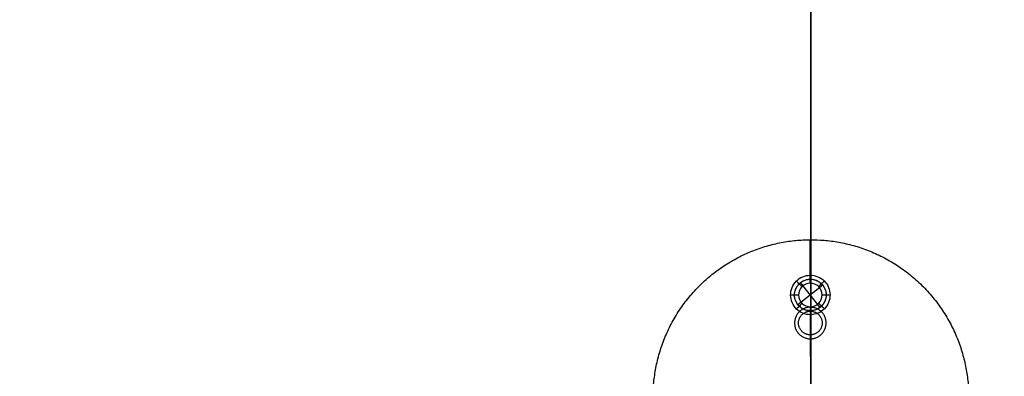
# Model space of a CAD drawing. Header units: millimetres. Extents: x -4500 to 4500, y -4499 to 4501.
# Tile 3 of 16: x -2005 to 490, y -2907 to -2004. Entities that reach past the tile are written whole.
import ezdxf

# ---------------------------------------------------------------- set-up
doc = ezdxf.new("R2010")
doc.units = ezdxf.units.MM
doc.header["$MEASUREMENT"] = 0
doc.layers.add('Legs', color=7, linetype='Continuous', true_color=0x000000)
doc.layers.add('Table top', color=7, linetype='Continuous', true_color=0xa4c48b)

msp = doc.modelspace()

# ---------------------------------------------------------------- linework, layer by layer
at = {"layer": 'Legs'}
for p, q in [((-0.4, -1491.5, 6751.1), (-0.4, -2739, 5451.7)), ((-2.2, -2651.4, 7080.1), (-2.7, -2561.4, 7080.1)), ((-2.1, -2671.4, 7100.1), (-2.7, -2561.4, 7100.1)), ((1.8, -3361.4, 7100.1), (-1.7, -2731.4, 7100.1)), ((1.8, -3361.4, 7080.1), (-1.6, -2751.4, 7080.1))]:
    msp.add_line(p, q, dxfattribs=at)
for points, knots in [([(-2.7, -2561.4, 7080.1), (-402.7, -2563.7, 7080.1), (-400.4, -2963.6, 7080.1), (-398.2, -3363.6, 7080.1), (1.8, -3361.4, 7080.1), (401.8, -3359.2, 7080.1), (399.5, -2959.2, 7080.1), (397.3, -2559.2, 7080.1), (-2.7, -2561.4, 7080.1)], [0, 0, 0, 6.283185, 6.283185, 12.566371, 12.566371, 18.849556, 18.849556, 25.132741, 25.132741, 25.132741]), ([(-2.7, -2561.4, 7100.1), (-402.7, -2563.7, 7100.1), (-400.4, -2963.6, 7100.1), (-398.2, -3363.6, 7100.1), (1.8, -3361.4, 7100.1), (401.8, -3359.2, 7100.1), (399.5, -2959.2, 7100.1), (397.3, -2559.2, 7100.1), (-2.7, -2561.4, 7100.1)], [0, 0, 0, 6.283185, 6.283185, 12.566371, 12.566371, 18.849556, 18.849556, 25.132741, 25.132741, 25.132741]), ([(-2.7, -2561.4, 7090.1), (-402.7, -2563.7, 7090.1), (-400.4, -2963.6, 7090.1), (-398.2, -3363.6, 7090.1), (1.8, -3361.4, 7090.1), (401.8, -3359.2, 7090.1), (399.5, -2959.2, 7090.1), (397.3, -2559.2, 7090.1), (-2.7, -2561.4, 7090.1)], [0, 0, 0, 6.283185, 6.283185, 12.566371, 12.566371, 18.849556, 18.849556, 25.132741, 25.132741, 25.132741]), ([(-6.4, -2812.2, 7299.1), (-46.2, -2807.6, 7299.1), (-41.6, -2767.9, 7299.1), (-37.1, -2728.1, 7299.1), (2.7, -2732.7, 7299.1), (42.4, -2737.2, 7299.1), (37.9, -2777, 7299.1), (33.3, -2816.7, 7299.1), (-6.4, -2812.2, 7299.1)], [-1.885931, -1.885931, -1.885931, -1.414449, -1.414449, -0.942966, -0.942966, -0.471483, -0.471483, 0, 0, 0]), ([(-6.4, -2812.2, 7099.1), (-46.2, -2807.6, 7099.1), (-41.6, -2767.9, 7099.1), (-37.1, -2728.1, 7099.1), (2.7, -2732.7, 7099.1), (42.4, -2737.2, 7099.1), (37.9, -2777, 7099.1), (33.3, -2816.7, 7099.1), (-6.4, -2812.2, 7099.1)], [-1.885931, -1.885931, -1.885931, -1.414449, -1.414449, -0.942966, -0.942966, -0.471483, -0.471483, 0, 0, 0]), ([(-6.4, -2812.2, 7299.1), (-46.2, -2807.6, 7299.1), (-41.6, -2767.9, 7299.1), (-37.1, -2728.1, 7299.1), (2.7, -2732.7, 7299.1), (42.4, -2737.2, 7299.1), (37.9, -2777, 7299.1), (33.3, -2816.7, 7299.1), (-6.4, -2812.2, 7299.1)], [-1.885931, -1.885931, -1.885931, -1.414449, -1.414449, -0.942966, -0.942966, -0.471483, -0.471483, 0, 0, 0]), ([(-6.4, -2812.2, 7099.1), (-46.2, -2807.6, 7099.1), (-41.6, -2767.9, 7099.1), (-37.1, -2728.1, 7099.1), (2.7, -2732.7, 7099.1), (42.4, -2737.2, 7099.1), (37.9, -2777, 7099.1), (33.3, -2816.7, 7099.1), (-6.4, -2812.2, 7099.1)], [-1.885931, -1.885931, -1.885931, -1.414449, -1.414449, -0.942966, -0.942966, -0.471483, -0.471483, 0, 0, 0]), ([(-5.3, -2802.3, 7299.1), (24.5, -2805.7, 7299.1), (27.9, -2775.8, 7299.1), (31.3, -2746, 7299.1), (1.5, -2742.6, 7299.1), (-28.3, -2739.2, 7299.1), (-31.7, -2769, 7299.1), (-35.1, -2798.8, 7299.1), (-5.3, -2802.3, 7299.1)], [0, 0, 0, 0.471483, 0.471483, 0.942966, 0.942966, 1.414449, 1.414449, 1.885931, 1.885931, 1.885931]), ([(-5.3, -2802.3, 7099.1), (24.5, -2805.7, 7099.1), (27.9, -2775.8, 7099.1), (31.3, -2746, 7099.1), (1.5, -2742.6, 7099.1), (-28.3, -2739.2, 7099.1), (-31.7, -2769, 7099.1), (-35.1, -2798.8, 7099.1), (-5.3, -2802.3, 7099.1)], [0, 0, 0, 0.471483, 0.471483, 0.942966, 0.942966, 1.414449, 1.414449, 1.885931, 1.885931, 1.885931]), ([(-5.3, -2802.3, 7299.1), (24.5, -2805.7, 7299.1), (27.9, -2775.8, 7299.1), (31.3, -2746, 7299.1), (1.5, -2742.6, 7299.1), (-28.3, -2739.2, 7299.1), (-31.7, -2769, 7299.1), (-35.1, -2798.8, 7299.1), (-5.3, -2802.3, 7299.1)], [0, 0, 0, 0.471483, 0.471483, 0.942966, 0.942966, 1.414449, 1.414449, 1.885931, 1.885931, 1.885931]), ([(-5.3, -2802.3, 7099.1), (24.5, -2805.7, 7099.1), (27.9, -2775.8, 7099.1), (31.3, -2746, 7099.1), (1.5, -2742.6, 7099.1), (-28.3, -2739.2, 7099.1), (-31.7, -2769, 7099.1), (-35.1, -2798.8, 7099.1), (-5.3, -2802.3, 7099.1)], [0, 0, 0, 0.471483, 0.471483, 0.942966, 0.942966, 1.414449, 1.414449, 1.885931, 1.885931, 1.885931])]:
    msp.add_rational_spline(points, [1, 0.707106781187, 1, 0.707106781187, 1, 0.707106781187, 1, 0.707106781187, 1], degree=2, knots=knots, dxfattribs=at)
for points, degree in [([(-2.7, -2561.4, 7080.1), (-2.7, -2561.4, 7090.1), (-2.7, -2561.4, 7100.1)], 2), ([(-2.2, -2651.4, 7080.1), (-15.3, -2651.4, 7080.1), (-41.3, -2662.5, 7080.1), (-57.3, -2701.7, 7080.1), (-40.9, -2740.9, 7080.1), (-1.6, -2756.9, 7080.1), (37.5, -2740.4, 7080.1), (53.5, -2701.1, 7080.1), (37.1, -2662, 7080.1), (10.9, -2651.3, 7080.1), (-2.2, -2651.4, 7080.1)], 3), ([(-2.1, -2661.4, 7090.1), (-12.6, -2661.4, 7090.1), (-33.4, -2670.3, 7090.1), (-46.3, -2701.7, 7090.1), (-33.1, -2733, 7090.1), (-1.7, -2745.8, 7090.1), (29.6, -2732.6, 7090.1), (42.5, -2701.2, 7090.1), (29.3, -2669.9, 7090.1), (8.3, -2661.3, 7090.1), (-2.1, -2661.4, 7090.1)], 3), ([(-23.2, -2680.3, 7100.1), (-30.4, -2673.3, 7090.1), (-37.5, -2666.2, 7080.1)], 2), ([(-2.1, -2671.4, 7100.1), (-2.1, -2661.4, 7090.1), (-2.2, -2651.4, 7080.1)], 2), ([(19.2, -2680.1, 7100.1), (26.2, -2673, 7090.1), (33.3, -2665.9, 7080.1)], 2), ([(-2.1, -2671.4, 7100.1), (5.8, -2671.3, 7100.1), (21.5, -2677.8, 7100.1), (31.4, -2701.2, 7100.1), (21.8, -2724.8, 7100.1), (-1.7, -2734.7, 7100.1), (-25.3, -2725.1, 7100.1), (-35.2, -2701.6, 7100.1), (-25.5, -2678, 7100.1), (-9.9, -2671.4, 7100.1), (-2.1, -2671.4, 7100.1)], 3), ([(-31.9, -2701.6, 7100.1), (-41.9, -2701.6, 7090.1), (-51.9, -2701.7, 7080.1)], 2), ([(28.1, -2701.3, 7100.1), (38.1, -2701.2, 7090.1), (48.1, -2701.1, 7080.1)], 2), ([(-23, -2722.8, 7100.1), (-30, -2729.9, 7090.1), (-37.1, -2737, 7080.1)], 2), ([(-1.7, -2731.4, 7100.1), (-1.7, -2741.4, 7090.1), (-1.6, -2751.4, 7080.1)], 2), ([(19.4, -2722.5, 7100.1), (26.6, -2729.6, 7090.1), (33.7, -2736.6, 7080.1)], 2), ([(-6.4, -2812.2, 7299.1), (-6.4, -2812.2, 7199.1), (-6.4, -2812.2, 7099.1)], 2), ([(-6.4, -2812.2, 7299.1), (-6.4, -2812.2, 7199.1), (-6.4, -2812.2, 7099.1)], 2), ([(-5.3, -2802.3, 7299.1), (-5.3, -2802.3, 7199.1), (-5.3, -2802.3, 7099.1)], 2), ([(-5.3, -2802.3, 7299.1), (-5.3, -2802.3, 7199.1), (-5.3, -2802.3, 7099.1)], 2)]:
    msp.add_open_spline(points, degree=degree, dxfattribs=at)
msp.add_open_spline([(-0.4, -2810, 5451.7), (-0.4, -2867.6, 5391.7), (-0.4, -2974.9, 5263.2), (-0.4, -3107.8, 5049.6), (-0.4, -3209.6, 4819.5), (-0.4, -3255.5, 4658.5), (-0.4, -3272.6, 4577.2)], degree=3, knots=[-10.02241, -10.02241, -10.02241, -10.02241, -7.529004, -5.011205, -2.493406, 0, 0, 0, 0], dxfattribs=at)
at = {"layer": 'Table top'}
for p, q in [((-0.4, -4498.9, 7400.1), (-0.4, 4501.1, 7400.1)), ((-0.4, -735.1, 7100.1), (-0.4, -2661.4, 7100.1)), ((29.6, -2676.8, 7299.1), (-33.4, -2726.1, 7299.1)), ((22.8, -2732.9, 7299.1), (-26.6, -2669.9, 7299.1)), ((-0.4, -2741.4, 7100.1), (-0.4, -4298.9, 7100.1))]:
    msp.add_line(p, q, dxfattribs=at)
msp.add_circle((-0.4, 1.1, 7400.1), 4500, dxfattribs=at)
for points, weights, degree, knots in [([(-0.4, 4501.1, 7300.1), (260.2, 4501.1, 7300.1), (796.8, 4454.9, 7300.1), (1628, 4227.8, 7300.1), (2452.6, 3814.4, 7300.1), (3206.3, 3207.8, 7300.1), (3812.9, 2454.1, 7300.1), (4226.3, 1629.5, 7300.1), (4453.4, 798.4, 7300.1), (4499.6, 261.7, 7300.1), (4499.6, 1.1, 7300.1), (4499.6, -259.6, 7300.1), (4453.4, -796.2, 7300.1), (4226.3, -1627.4, 7300.1), (3812.9, -2451.9, 7300.1), (3206.3, -3205.6, 7300.1), (2452.6, -3812.2, 7300.1), (1628, -4225.6, 7300.1), (796.8, -4452.7, 7300.1), (260.2, -4498.9, 7300.1), (-0.4, -4498.9, 7300.1), (-261.1, -4498.9, 7300.1), (-797.7, -4452.7, 7300.1), (-1628.9, -4225.6, 7300.1), (-2453.4, -3812.2, 7300.1), (-3207.1, -3205.6, 7300.1), (-3813.7, -2451.9, 7300.1), (-4227.2, -1627.4, 7300.1), (-4454.2, -796.2, 7300.1), (-4500.4, -259.6, 7300.1), (-4500.4, 1.1, 7300.1), (-4500.4, 261.7, 7300.1), (-4454.2, 798.4, 7300.1), (-4227.2, 1629.5, 7300.1), (-3813.7, 2454.1, 7300.1), (-3207.1, 3207.8, 7300.1), (-2453.4, 3814.4, 7300.1), (-1628.9, 4227.8, 7300.1), (-797.7, 4454.9, 7300.1), (-261.1, 4501.1, 7300.1), (-0.4, 4501.1, 7300.1)], [1, 0.976570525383, 0.935334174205, 0.88909516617, 0.860154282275, 0.850252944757, 0.860154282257, 0.889095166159, 0.935334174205, 0.976570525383, 1, 0.976570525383, 0.935334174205, 0.88909516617, 0.860154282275, 0.850252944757, 0.860154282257, 0.889095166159, 0.935334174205, 0.976570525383, 1, 0.976570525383, 0.935334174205, 0.889095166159, 0.860154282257, 0.850252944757, 0.860154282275, 0.88909516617, 0.935334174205, 0.976570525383, 1, 0.976570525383, 0.935334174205, 0.889095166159, 0.860154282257, 0.850252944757, 0.860154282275, 0.88909516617, 0.935334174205, 0.976570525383, 1], 3, [0, 0, 0, 0, 8.481582, 16.963165, 26.153041, 35.342917, 44.532794, 53.72267, 62.204252, 70.685835, 70.685835, 70.685835, 79.167417, 87.648999, 96.838876, 106.028752, 115.218628, 124.408505, 132.890087, 141.371669, 141.371669, 141.371669, 149.853252, 158.334834, 167.52471, 176.714587, 185.904463, 195.094339, 203.575922, 212.057504, 212.057504, 212.057504, 220.539086, 229.020669, 238.210545, 247.400421, 256.590298, 265.780174, 274.261756, 282.743339, 282.743339, 282.743339, 282.743339]), ([(-0.4, 4501.1, 7400.1), (-261.1, 4501.1, 7400.1), (-797.7, 4454.9, 7400.1), (-1628.9, 4227.8, 7400.1), (-2453.4, 3814.4, 7400.1), (-3207.1, 3207.8, 7400.1), (-3813.7, 2454.1, 7400.1), (-4227.2, 1629.5, 7400.1), (-4454.2, 798.4, 7400.1), (-4500.4, 261.7, 7400.1), (-4500.4, 1.1, 7400.1), (-4500.4, -259.6, 7400.1), (-4454.2, -796.2, 7400.1), (-4227.2, -1627.4, 7400.1), (-3813.7, -2451.9, 7400.1), (-3207.1, -3205.6, 7400.1), (-2453.4, -3812.2, 7400.1), (-1628.9, -4225.6, 7400.1), (-797.7, -4452.7, 7400.1), (-261.1, -4498.9, 7400.1), (-0.4, -4498.9, 7400.1), (260.2, -4498.9, 7400.1), (796.8, -4452.7, 7400.1), (1628, -4225.6, 7400.1), (2452.6, -3812.2, 7400.1), (3206.3, -3205.6, 7400.1), (3812.9, -2451.9, 7400.1), (4226.3, -1627.4, 7400.1), (4453.4, -796.2, 7400.1), (4499.6, -259.6, 7400.1), (4499.6, 1.1, 7400.1), (4499.6, 261.7, 7400.1), (4453.4, 798.4, 7400.1), (4226.3, 1629.5, 7400.1), (3812.9, 2454.1, 7400.1), (3206.3, 3207.8, 7400.1), (2452.6, 3814.4, 7400.1), (1628, 4227.8, 7400.1), (796.8, 4454.9, 7400.1), (260.2, 4501.1, 7400.1), (-0.4, 4501.1, 7400.1)], [1, 0.976570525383, 0.935334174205, 0.88909516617, 0.860154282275, 0.850252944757, 0.860154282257, 0.889095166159, 0.935334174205, 0.976570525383, 1, 0.976570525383, 0.935334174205, 0.88909516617, 0.860154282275, 0.850252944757, 0.860154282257, 0.889095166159, 0.935334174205, 0.976570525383, 1, 0.976570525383, 0.935334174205, 0.889095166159, 0.860154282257, 0.850252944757, 0.860154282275, 0.88909516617, 0.935334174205, 0.976570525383, 1, 0.976570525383, 0.935334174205, 0.889095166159, 0.860154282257, 0.850252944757, 0.860154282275, 0.88909516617, 0.935334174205, 0.976570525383, 1], 3, [-282.743339, -282.743339, -282.743339, -282.743339, -274.261756, -265.780174, -256.590298, -247.400421, -238.210545, -229.020669, -220.539086, -212.057504, -212.057504, -212.057504, -203.575922, -195.094339, -185.904463, -176.714587, -167.52471, -158.334834, -149.853252, -141.371669, -141.371669, -141.371669, -132.890087, -124.408505, -115.218628, -106.028752, -96.838876, -87.648999, -79.167417, -70.685835, -70.685835, -70.685835, -62.204252, -53.72267, -44.532794, -35.342917, -26.153041, -16.963165, -8.481582, 0, 0, 0, 0]), ([(-0.4, 4501.1, 7300.1), (260.2, 4501.1, 7300.1), (796.8, 4454.9, 7300.1), (1628, 4227.8, 7300.1), (2452.6, 3814.4, 7300.1), (3206.3, 3207.8, 7300.1), (3812.9, 2454.1, 7300.1), (4226.3, 1629.5, 7300.1), (4453.4, 798.4, 7300.1), (4499.6, 261.7, 7300.1), (4499.6, 1.1, 7300.1), (4499.6, -259.6, 7300.1), (4453.4, -796.2, 7300.1), (4226.3, -1627.4, 7300.1), (3812.9, -2451.9, 7300.1), (3206.3, -3205.6, 7300.1), (2452.6, -3812.2, 7300.1), (1628, -4225.6, 7300.1), (796.8, -4452.7, 7300.1), (260.2, -4498.9, 7300.1), (-0.4, -4498.9, 7300.1), (-261.1, -4498.9, 7300.1), (-797.7, -4452.7, 7300.1), (-1628.9, -4225.6, 7300.1), (-2453.4, -3812.2, 7300.1), (-3207.1, -3205.6, 7300.1), (-3813.7, -2451.9, 7300.1), (-4227.2, -1627.4, 7300.1), (-4454.2, -796.2, 7300.1), (-4500.4, -259.6, 7300.1), (-4500.4, 1.1, 7300.1), (-4500.4, 261.7, 7300.1), (-4454.2, 798.4, 7300.1), (-4227.2, 1629.5, 7300.1), (-3813.7, 2454.1, 7300.1), (-3207.1, 3207.8, 7300.1), (-2453.4, 3814.4, 7300.1), (-1628.9, 4227.8, 7300.1), (-797.7, 4454.9, 7300.1), (-261.1, 4501.1, 7300.1), (-0.4, 4501.1, 7300.1)], [1, 0.976570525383, 0.935334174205, 0.88909516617, 0.860154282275, 0.850252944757, 0.860154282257, 0.889095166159, 0.935334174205, 0.976570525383, 1, 0.976570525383, 0.935334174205, 0.88909516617, 0.860154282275, 0.850252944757, 0.860154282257, 0.889095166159, 0.935334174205, 0.976570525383, 1, 0.976570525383, 0.935334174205, 0.889095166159, 0.860154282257, 0.850252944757, 0.860154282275, 0.88909516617, 0.935334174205, 0.976570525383, 1, 0.976570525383, 0.935334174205, 0.889095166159, 0.860154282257, 0.850252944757, 0.860154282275, 0.88909516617, 0.935334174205, 0.976570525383, 1], 3, [0, 0, 0, 0, 8.481582, 16.963165, 26.153041, 35.342917, 44.532794, 53.72267, 62.204252, 70.685835, 70.685835, 70.685835, 79.167417, 87.648999, 96.838876, 106.028752, 115.218628, 124.408505, 132.890087, 141.371669, 141.371669, 141.371669, 149.853252, 158.334834, 167.52471, 176.714587, 185.904463, 195.094339, 203.575922, 212.057504, 212.057504, 212.057504, 220.539086, 229.020669, 238.210545, 247.400421, 256.590298, 265.780174, 274.261756, 282.743339, 282.743339, 282.743339, 282.743339]), ([(-0.4, 4501.1, 7350.1), (260.2, 4501.1, 7350.1), (796.8, 4454.9, 7350.1), (1628, 4227.8, 7350.1), (2452.6, 3814.4, 7350.1), (3206.3, 3207.8, 7350.1), (3812.9, 2454.1, 7350.1), (4226.3, 1629.5, 7350.1), (4453.4, 798.4, 7350.1), (4499.6, 261.7, 7350.1), (4499.6, 1.1, 7350.1), (4499.6, -259.6, 7350.1), (4453.4, -796.2, 7350.1), (4226.3, -1627.4, 7350.1), (3812.9, -2451.9, 7350.1), (3206.3, -3205.6, 7350.1), (2452.6, -3812.2, 7350.1), (1628, -4225.6, 7350.1), (796.8, -4452.7, 7350.1), (260.2, -4498.9, 7350.1), (-0.4, -4498.9, 7350.1), (-261.1, -4498.9, 7350.1), (-797.7, -4452.7, 7350.1), (-1628.9, -4225.6, 7350.1), (-2453.4, -3812.2, 7350.1), (-3207.1, -3205.6, 7350.1), (-3813.7, -2451.9, 7350.1), (-4227.2, -1627.4, 7350.1), (-4454.2, -796.2, 7350.1), (-4500.4, -259.6, 7350.1), (-4500.4, 1.1, 7350.1), (-4500.4, 261.7, 7350.1), (-4454.2, 798.4, 7350.1), (-4227.2, 1629.5, 7350.1), (-3813.7, 2454.1, 7350.1), (-3207.1, 3207.8, 7350.1), (-2453.4, 3814.4, 7350.1), (-1628.9, 4227.8, 7350.1), (-797.7, 4454.9, 7350.1), (-261.1, 4501.1, 7350.1), (-0.4, 4501.1, 7350.1)], [1, 0.976570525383, 0.935334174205, 0.88909516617, 0.860154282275, 0.850252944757, 0.860154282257, 0.889095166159, 0.935334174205, 0.976570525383, 1, 0.976570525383, 0.935334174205, 0.88909516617, 0.860154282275, 0.850252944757, 0.860154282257, 0.889095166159, 0.935334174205, 0.976570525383, 1, 0.976570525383, 0.935334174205, 0.889095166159, 0.860154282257, 0.850252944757, 0.860154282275, 0.88909516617, 0.935334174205, 0.976570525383, 1, 0.976570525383, 0.935334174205, 0.889095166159, 0.860154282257, 0.850252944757, 0.860154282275, 0.88909516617, 0.935334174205, 0.976570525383, 1], 3, [0, 0, 0, 0, 8.481582, 16.963165, 26.153041, 35.342917, 44.532794, 53.72267, 62.204252, 70.685835, 70.685835, 70.685835, 79.167417, 87.648999, 96.838876, 106.028752, 115.218628, 124.408505, 132.890087, 141.371669, 141.371669, 141.371669, 149.853252, 158.334834, 167.52471, 176.714587, 185.904463, 195.094339, 203.575922, 212.057504, 212.057504, 212.057504, 220.539086, 229.020669, 238.210545, 247.400421, 256.590298, 265.780174, 274.261756, 282.743339, 282.743339, 282.743339, 282.743339]), ([(-0.4, 4401.1, 7200.1), (265, 4399.9, 7198.9), (803.7, 4349, 7196.7), (1620.4, 4116, 7194.2), (2411.8, 3710, 7192.5), (3127.9, 3129.4, 7192), (3708.5, 2413.3, 7192.5), (4114.5, 1621.9, 7194.2), (4347.5, 805.2, 7196.7), (4398.4, 266.5, 7198.9), (4399.6, 1.1, 7200.1), (4398.4, -264.4, 7198.9), (4347.5, -803, 7196.7), (4114.5, -1619.7, 7194.2), (3708.5, -2411.2, 7192.5), (3127.9, -3127.3, 7192), (2411.8, -3707.8, 7192.5), (1620.4, -4113.9, 7194.2), (803.7, -4346.9, 7196.7), (265, -4397.7, 7198.9), (-0.4, -4398.9, 7200.1), (-265.9, -4397.7, 7198.9), (-804.5, -4346.9, 7196.7), (-1621.2, -4113.9, 7194.2), (-2412.7, -3707.8, 7192.5), (-3128.8, -3127.3, 7192), (-3709.3, -2411.2, 7192.5), (-4115.4, -1619.7, 7194.2), (-4348.4, -803, 7196.7), (-4399.2, -264.4, 7198.9), (-4400.4, 1.1, 7200.1), (-4399.2, 266.5, 7198.9), (-4348.4, 805.2, 7196.7), (-4115.4, 1621.9, 7194.2), (-3709.3, 2413.3, 7192.5), (-3128.8, 3129.4, 7192), (-2412.7, 3710, 7192.5), (-1621.2, 4116, 7194.2), (-804.5, 4349, 7196.7), (-265.9, 4399.9, 7198.9), (-0.4, 4401.1, 7200.1)], [1, 0.988285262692, 0.967667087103, 0.944547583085, 0.930077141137, 0.925126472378, 0.930077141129, 0.94454758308, 0.967667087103, 0.988285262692, 1, 0.988285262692, 0.967667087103, 0.944547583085, 0.930077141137, 0.925126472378, 0.930077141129, 0.94454758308, 0.967667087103, 0.988285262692, 1, 0.988285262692, 0.967667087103, 0.94454758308, 0.930077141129, 0.925126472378, 0.930077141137, 0.944547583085, 0.967667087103, 0.988285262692, 1, 0.988285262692, 0.967667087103, 0.94454758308, 0.930077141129, 0.925126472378, 0.930077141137, 0.944547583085, 0.967667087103, 0.988285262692, 1], 3, [0, 0, 0, 0, 8.481582, 16.963165, 26.153041, 35.342917, 44.532794, 53.72267, 62.204252, 70.685835, 70.685835, 70.685835, 79.167417, 87.648999, 96.838876, 106.028752, 115.218628, 124.408505, 132.890087, 141.371669, 141.371669, 141.371669, 149.853252, 158.334834, 167.52471, 176.714587, 185.904463, 195.094339, 203.575922, 212.057504, 212.057504, 212.057504, 220.539086, 229.020669, 238.210545, 247.400421, 256.590298, 265.780174, 274.261756, 282.743339, 282.743339, 282.743339, 282.743339]), ([(-26.6, -2669.9, 7299.1), (-58.1, -2694.6, 7299.1), (-33.4, -2726.1, 7299.1), (-8.7, -2757.6, 7299.1), (22.8, -2732.9, 7299.1), (54.3, -2708.3, 7299.1), (29.6, -2676.8, 7299.1), (4.9, -2645.3, 7299.1), (-26.6, -2669.9, 7299.1)], [1, 0.707106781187, 1, 0.707106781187, 1, 0.707106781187, 1, 0.707106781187, 1], 2, [0, 0, 0, 0.628562, 0.628562, 1.257125, 1.257125, 1.885687, 1.885687, 2.51425, 2.51425, 2.51425]), ([(-26.6, -2669.9, 7100.1), (-58.1, -2694.6, 7100.1), (-33.4, -2726.1, 7100.1), (-8.7, -2757.6, 7100.1), (22.8, -2732.9, 7100.1), (54.3, -2708.3, 7100.1), (29.6, -2676.8, 7100.1), (4.9, -2645.3, 7100.1), (-26.6, -2669.9, 7100.1)], [1, 0.707106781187, 1, 0.707106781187, 1, 0.707106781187, 1, 0.707106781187, 1], 2, [0, 0, 0, 0.628562, 0.628562, 1.257125, 1.257125, 1.885687, 1.885687, 2.51425, 2.51425, 2.51425])]:
    msp.add_rational_spline(points, weights, degree=degree, knots=knots, dxfattribs=at)
msp.add_open_spline([(-0.4, 4301.1, 7100.1), (269.7, 4301.1, 7100.1), (810, 4250, 7100.1), (1613.5, 4016.6, 7100.1), (2376.8, 3620.2, 7100.1), (3061.3, 3062.8, 7100.1), (3618.7, 2378.3, 7100.1), (4015.1, 1615, 7100.1), (4248.5, 811.5, 7100.1), (4299.6, 271.2, 7100.1), (4299.6, 1.1, 7100.1), (4299.6, -269.1, 7100.1), (4248.5, -809.4, 7100.1), (4015.1, -1612.9, 7100.1), (3618.7, -2376.1, 7100.1), (3061.3, -3060.7, 7100.1), (2376.8, -3618, 7100.1), (1613.5, -4014.5, 7100.1), (810, -4247.9, 7100.1), (269.7, -4298.9, 7100.1), (-0.4, -4298.9, 7100.1), (-270.6, -4298.9, 7100.1), (-810.9, -4247.9, 7100.1), (-1614.4, -4014.5, 7100.1), (-2377.6, -3618, 7100.1), (-3062.2, -3060.7, 7100.1), (-3619.5, -2376.1, 7100.1), (-4016, -1612.9, 7100.1), (-4249.4, -809.4, 7100.1), (-4300.4, -269.1, 7100.1), (-4300.4, 1.1, 7100.1), (-4300.4, 271.2, 7100.1), (-4249.4, 811.5, 7100.1), (-4016, 1615, 7100.1), (-3619.5, 2378.3, 7100.1), (-3062.2, 3062.8, 7100.1), (-2377.6, 3620.2, 7100.1), (-1614.4, 4016.6, 7100.1), (-810.9, 4250, 7100.1), (-270.6, 4301.1, 7100.1), (-0.4, 4301.1, 7100.1)], degree=3, knots=[0, 0, 0, 0, 8.481582, 16.963165, 26.153041, 35.342917, 44.532794, 53.72267, 62.204252, 70.685835, 70.685835, 70.685835, 79.167417, 87.648999, 96.838876, 106.028752, 115.218628, 124.408505, 132.890087, 141.371669, 141.371669, 141.371669, 149.853252, 158.334834, 167.52471, 176.714587, 185.904463, 195.094339, 203.575922, 212.057504, 212.057504, 212.057504, 220.539086, 229.020669, 238.210545, 247.400421, 256.590298, 265.780174, 274.261756, 282.743339, 282.743339, 282.743339, 282.743339], dxfattribs=at)
msp.add_open_spline([(-0.4, 4301.1, 7100.1), (269.7, 4301.1, 7100.1), (810, 4250, 7100.1), (1613.5, 4016.6, 7100.1), (2376.8, 3620.2, 7100.1), (3061.3, 3062.8, 7100.1), (3618.7, 2378.3, 7100.1), (4015.1, 1615, 7100.1), (4248.5, 811.5, 7100.1), (4299.6, 271.2, 7100.1), (4299.6, 1.1, 7100.1), (4299.6, -269.1, 7100.1), (4248.5, -809.4, 7100.1), (4015.1, -1612.9, 7100.1), (3618.7, -2376.1, 7100.1), (3061.3, -3060.7, 7100.1), (2376.8, -3618, 7100.1), (1613.5, -4014.5, 7100.1), (810, -4247.9, 7100.1), (269.7, -4298.9, 7100.1), (-0.4, -4298.9, 7100.1), (-270.6, -4298.9, 7100.1), (-810.9, -4247.9, 7100.1), (-1614.4, -4014.5, 7100.1), (-2377.6, -3618, 7100.1), (-3062.2, -3060.7, 7100.1), (-3619.5, -2376.1, 7100.1), (-4016, -1612.9, 7100.1), (-4249.4, -809.4, 7100.1), (-4300.4, -269.1, 7100.1), (-4300.4, 1.1, 7100.1), (-4300.4, 271.2, 7100.1), (-4249.4, 811.5, 7100.1), (-4016, 1615, 7100.1), (-3619.5, 2378.3, 7100.1), (-3062.2, 3062.8, 7100.1), (-2377.6, 3620.2, 7100.1), (-1614.4, 4016.6, 7100.1), (-810.9, 4250, 7100.1), (-270.6, 4301.1, 7100.1), (-0.4, 4301.1, 7100.1)], degree=3, knots=[0, 0, 0, 0, 8.481582, 16.963165, 26.153041, 35.342917, 44.532794, 53.72267, 62.204252, 70.685835, 70.685835, 70.685835, 79.167417, 87.648999, 96.838876, 106.028752, 115.218628, 124.408505, 132.890087, 141.371669, 141.371669, 141.371669, 149.853252, 158.334834, 167.52471, 176.714587, 185.904463, 195.094339, 203.575922, 212.057504, 212.057504, 212.057504, 220.539086, 229.020669, 238.210545, 247.400421, 256.590298, 265.780174, 274.261756, 282.743339, 282.743339, 282.743339, 282.743339], dxfattribs=at)
for points in [[(-26.6, -2669.9, 7100.1), (-26.6, -2669.9, 7199.6), (-26.6, -2669.9, 7299.1)], [(29.6, -2676.8, 7100.1), (29.6, -2676.8, 7199.6), (29.6, -2676.8, 7299.1)], [(-33.4, -2726.1, 7100.1), (-33.4, -2726.1, 7199.6), (-33.4, -2726.1, 7299.1)], [(22.8, -2732.9, 7100.1), (22.8, -2732.9, 7199.6), (22.8, -2732.9, 7299.1)]]:
    msp.add_open_spline(points, degree=2, dxfattribs=at)

doc.saveas('drawing.dxf')
